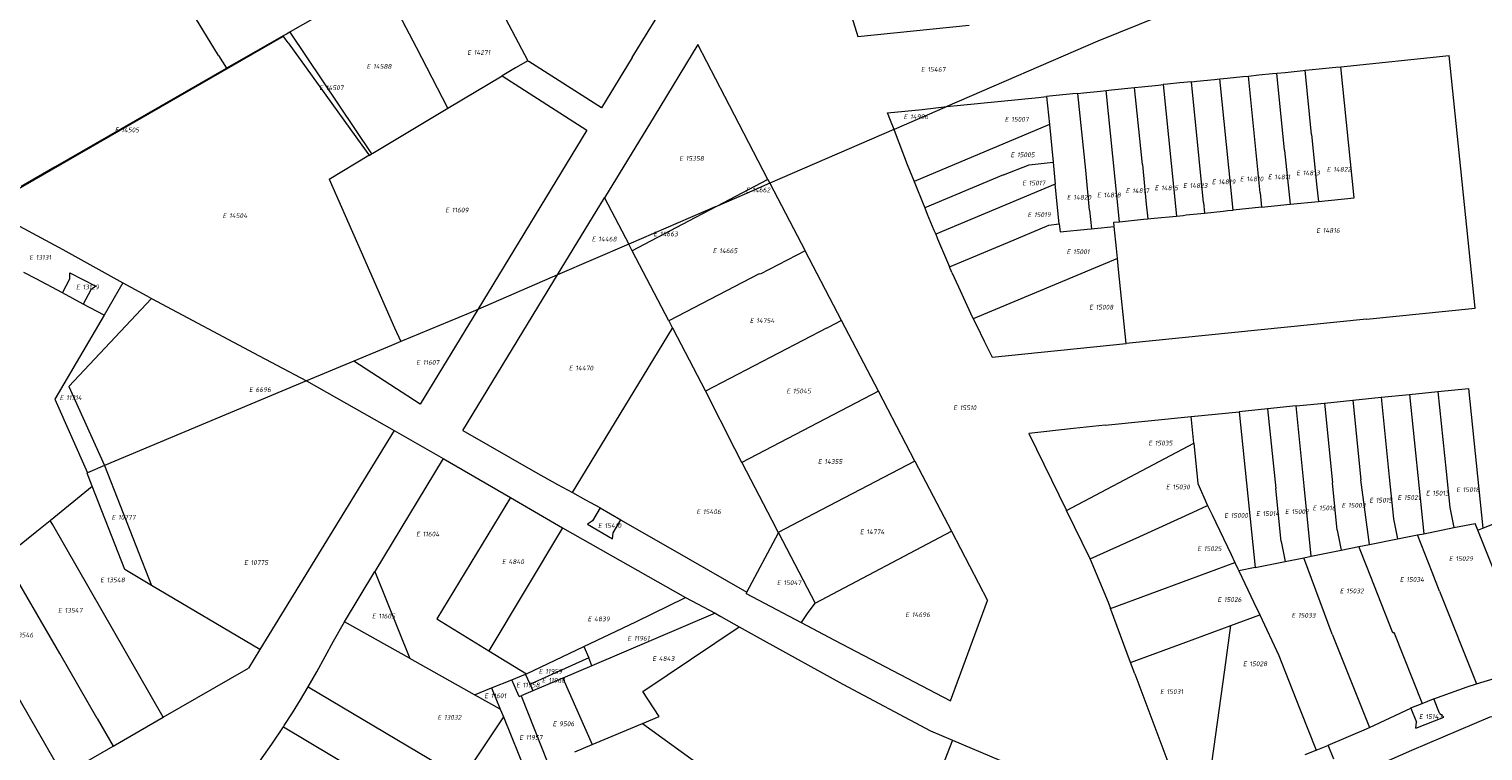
# Model space of a CAD drawing. Header units: metres. Extents: x 103584 to 105269, y 427126 to 429210.
# Tile 18 of 50: x 104460 to 104735, y 427415 to 427551. Entities that reach past the tile are written whole.
import ezdxf
from ezdxf.enums import TextEntityAlignment as Align

# ---------------------------------------------------------------- set-up
doc = ezdxf.new("R2010")
doc.units = ezdxf.units.M
doc.layers.add('B-WE-KG-GRENS_PERCEEL-G', color=1, linetype='Continuous', lineweight=18)
doc.layers.add('B-WE-KG-GRENS_PERCEEL-S', color=7, linetype='Continuous', lineweight=25)
doc.styles.add('NLCS-ISO', font='NLCS-ISO.ttf')

# ---------------------------------------------------------------- blocks, each defined once
blk = doc.blocks.new('SKG-PERCEELNUMMER-SO')
at = {"style": 'NLCS-ISO', "oblique": 10, "flags": 1}
for tag, p in [('GEMEENTECODE', (0, 2.55)), ('PERCEELGROOTTE', (0, -2.45))]:
    blk.add_attdef(tag, text='', height=1.8, dxfattribs=at).set_placement(p, align=Align.MIDDLE_CENTER)
at = {"style": 'NLCS-ISO', "oblique": 10}
blk.add_attdef('SECTIE', text='', height=1.8, dxfattribs=at).set_placement((-0.5, 0), align=Align.MIDDLE_RIGHT)
blk.add_attdef('PERCEELNUMMER', text='', height=1.8, dxfattribs=at).set_placement((0.5, 0), align=Align.MIDDLE_LEFT)

msp = doc.modelspace()

# ---------------------------------------------------------------- linework, layer by layer
at = {"layer": 'B-WE-KG-GRENS_PERCEEL-G', "flags": 128}
for points in [[(104495.99, 427546.195), (104490.23, 427555.593), (104482.733, 427567.693)], [(104526.705, 427560.495), (104509.518, 427550.654)], [(104539.279, 427536.208), (104533.344, 427547.687), (104526.84, 427560.225)], [(104613.521, 427560.148), (104616.747, 427549.77), (104637.781, 427551.924)], [(104685.863, 427558.545), (104662.079, 427548.9), (104633.551, 427536.527)], [(104574.143, 427545.787), (104581.508, 427557.817)], [(104550.213, 427553.189), (104554.39, 427545.194)], [(104508.793, 427550.239), (104508.428, 427550.03)], [(104509.44, 427550.609), (104508.793, 427550.239)], [(104509.518, 427550.654), (104509.44, 427550.609)], [(104509.44, 427550.609), (104524.891, 427527.603)], [(104452.024, 427517.443), (104473.485, 427529.824), (104508.257, 427549.809)], [(104507.713, 427549.62), (104501.703, 427546.179), (104497.484, 427543.757)], [(104508.194, 427549.896), (104507.713, 427549.62)], [(104508.428, 427550.03), (104508.194, 427549.896)], [(104508.257, 427549.809), (104508.194, 427549.896)], [(104508.31, 427549.734), (104508.257, 427549.809)], [(104509.13, 427548.593), (104508.31, 427549.734)], [(104509.13, 427548.593), (104523.027, 427529.256)], [(104586.507, 427548.243), (104578.288, 427534.686), (104568.912, 427519.321)], [(104599.776, 427522.785), (104591.619, 427538.435), (104586.507, 427548.243)], [(104495.99, 427546.195), (104497.484, 427543.757)], [(104554.395, 427545.184), (104552.104, 427543.826), (104549.529, 427542.339)], [(104554.39, 427545.194), (104554.601, 427545.059)], [(104554.39, 427545.194), (104554.395, 427545.184)], [(104568.331, 427536.294), (104554.601, 427545.059)], [(104574.143, 427545.787), (104568.331, 427536.294)], [(104708.029, 427544.066), (104728.497, 427546.182)], [(104712.885, 427496.379), (104733.397, 427498.46), (104728.497, 427546.182)], [(104497.403, 427543.711), (104465.119, 427525.179), (104458.656, 427521.412)], [(104497.484, 427543.757), (104497.403, 427543.711)], [(104539.279, 427536.208), (104549.529, 427542.339)], [(104549.529, 427542.339), (104565.581, 427532.091), (104544.949, 427498.219)], [(104685.161, 427541.761), (104686.545, 427541.923), (104689.521, 427542.203), (104690.535, 427542.303)], [(104690.535, 427542.303), (104692.513, 427542.498), (104695.113, 427542.791), (104695.905, 427542.861)], [(104692.006, 427527.798), (104690.535, 427542.303)], [(104695.905, 427542.861), (104697.485, 427543), (104700.866, 427543.371), (104701.268, 427543.411)], [(104697.381, 427528.316), (104695.905, 427542.861)], [(104701.268, 427543.411), (104703.896, 427543.669), (104707.088, 427543.99), (104708.029, 427544.066)], [(104702.5, 427531.263), (104701.268, 427543.411)], [(104710.557, 427519.304), (104708.029, 427544.066)], [(104658.33, 427539.029), (104659.4, 427539.144), (104662.6, 427539.43), (104663.694, 427539.569)], [(104663.694, 427539.569), (104664.695, 427539.696), (104669.054, 427540.129)], [(104666.208, 427514.788), (104663.694, 427539.569)], [(104669.054, 427540.129), (104670.368, 427540.259), (104673.539, 427540.578), (104674.426, 427540.687)], [(104670.528, 427525.601), (104669.054, 427540.129)], [(104679.788, 427541.228), (104677.61, 427540.994), (104675.249, 427540.789), (104674.426, 427540.687)], [(104674.426, 427540.687), (104676.944, 427515.862)], [(104679.788, 427541.228), (104680.778, 427541.334), (104684.141, 427541.641), (104685.161, 427541.761)], [(104681.264, 427526.684), (104679.788, 427541.228)], [(104687.676, 427516.985), (104685.161, 427541.761)], [(104622.347, 427535.335), (104628.927, 427536.009), (104633.551, 427536.527)], [(104633.551, 427536.527), (104633.185, 427536.368)], [(104633.551, 427536.527), (104636.168, 427536.82), (104650.916, 427538.272), (104652.411, 427538.432)], [(104658.33, 427539.029), (104657.398, 427538.928), (104652.94, 427538.489), (104652.411, 427538.432)], [(104652.411, 427538.432), (104652.942, 427533.13)], [(104659.802, 427524.519), (104658.33, 427539.029)], [(104525.103, 427527.73), (104539.279, 427536.208)], [(104622.916, 427533.932), (104622.347, 427535.335)], [(104623.592, 427532.208), (104622.916, 427533.932)], [(104633.185, 427536.368), (104623.592, 427532.208)], [(104623.582, 427532.204), (104600.157, 427522.044)], [(104623.592, 427532.208), (104623.582, 427532.204)], [(104623.592, 427532.208), (104623.648, 427532.064), (104626.075, 427525.617), (104627.392, 427522.408)], [(104652.942, 427533.13), (104627.392, 427522.408)], [(104652.942, 427533.13), (104653.654, 427526.031)], [(104702.5, 427531.263), (104703.504, 427521.326)], [(104523.027, 427529.256), (104524.364, 427527.396)], [(104697.381, 427528.316), (104697.364, 427528.256)], [(104697.364, 427528.256), (104698.41, 427518.073)], [(104516.862, 427522.801), (104524.382, 427527.369)], [(104524.364, 427527.396), (104524.372, 427527.384)], [(104524.372, 427527.384), (104524.382, 427527.369)], [(104524.382, 427527.369), (104524.416, 427527.319)], [(104524.416, 427527.319), (104524.891, 427527.603)], [(104524.891, 427527.603), (104525.103, 427527.73)], [(104644.285, 427523.652), (104649.149, 427525.56)], [(104649.149, 427525.56), (104653.654, 427526.031)], [(104653.654, 427526.031), (104654.068, 427521.901)], [(104670.528, 427525.601), (104671.261, 427518.097)], [(104682.061, 427518.389), (104681.264, 427526.684)], [(104692.752, 427520.271), (104692.006, 427527.798)], [(104516.862, 427522.801), (104522.936, 427509.09)], [(104599.776, 427522.785), (104590.037, 427517.668)], [(104599.776, 427522.785), (104600.157, 427522.044)], [(104644.285, 427523.652), (104629.391, 427517.402)], [(104660.52, 427516.993), (104659.802, 427524.519)], [(104600.157, 427522.044), (104595.717, 427520.118), (104590.037, 427517.668)], [(104600.157, 427522.044), (104606.804, 427509.316)], [(104627.392, 427522.408), (104627.675, 427521.72), (104628.963, 427518.454), (104629.391, 427517.402)], [(104654.068, 427521.901), (104631.462, 427512.414)], [(104654.822, 427514.375), (104654.068, 427521.901)], [(104692.752, 427520.271), (104693.025, 427517.527)], [(104703.504, 427521.326), (104703.778, 427518.617)], [(104560.036, 427504.727), (104568.919, 427519.307)], [(104568.912, 427519.321), (104568.919, 427519.307)], [(104568.919, 427519.307), (104573.498, 427510.534)], [(104589.799, 427517.565), (104573.498, 427510.534)], [(104590.037, 427517.668), (104584.783, 427514.907), (104574.142, 427509.3)], [(104590.037, 427517.668), (104589.799, 427517.565)], [(104629.391, 427517.402), (104629.88, 427516.2), (104631.137, 427513.186), (104631.462, 427512.414)], [(104671.261, 427518.097), (104671.548, 427515.326)], [(104682.061, 427518.389), (104682.26, 427516.424)], [(104693.025, 427517.527), (104687.676, 427516.985)], [(104693.025, 427517.527), (104698.41, 427518.073)], [(104698.41, 427518.073), (104703.778, 427518.617)], [(104703.778, 427518.617), (104710.557, 427519.304)], [(104454.23, 427516.148), (104466.571, 427509.519), (104477.897, 427503.257)], [(104660.52, 427516.993), (104660.885, 427513.456)], [(104665.109, 427514.678), (104666.208, 427514.788)], [(104665.187, 427513.911), (104665.109, 427514.678)], [(104666.208, 427514.788), (104670.712, 427515.241), (104671.548, 427515.326)], [(104671.548, 427515.326), (104672.766, 427515.451), (104676.944, 427515.862)], [(104676.944, 427515.862), (104678.234, 427515.989)], [(104678.234, 427515.989), (104678.779, 427516.064)], [(104678.779, 427516.064), (104682.26, 427516.424)], [(104682.26, 427516.424), (104685.777, 427516.787)], [(104685.777, 427516.787), (104686.687, 427516.885)], [(104686.687, 427516.885), (104687.676, 427516.985)], [(104631.462, 427512.414), (104631.837, 427511.521), (104633.49, 427507.558), (104634.059, 427506.29)], [(104645.075, 427510.871), (104652.851, 427514.156)], [(104652.851, 427514.156), (104654.822, 427514.375)], [(104654.822, 427514.375), (104654.975, 427512.853)], [(104654.975, 427512.853), (104660.077, 427513.387)], [(104660.077, 427513.387), (104660.885, 427513.456)], [(104660.885, 427513.456), (104661.461, 427513.505), (104665.187, 427513.911)], [(104665.806, 427507.845), (104665.617, 427509.714), (104665.187, 427513.911)], [(104522.936, 427509.09), (104529.243, 427494.751)], [(104573.462, 427510.518), (104560.036, 427504.727)], [(104573.498, 427510.534), (104573.462, 427510.518)], [(104574.142, 427509.3), (104573.498, 427510.534)], [(104581.042, 427496.078), (104574.142, 427509.3)], [(104606.804, 427509.316), (104598.311, 427504.884)], [(104613.671, 427496.155), (104606.804, 427509.316)], [(104634.059, 427506.29), (104645.075, 427510.871)], [(104634.537, 427505.223), (104634.059, 427506.29)], [(104665.806, 427507.845), (104638.578, 427496.445)], [(104667.461, 427491.772), (104666.021, 427505.729), (104665.806, 427507.845)], [(104466.489, 427501.336), (104461.523, 427503.984), (104459.212, 427505.197)], [(104466.489, 427501.336), (104467.891, 427504.009), (104467.891, 427505.14), (104472.775, 427502.58), (104471.826, 427501.942), (104470.417, 427499.242)], [(104542.158, 427475.366), (104560.036, 427504.727)], [(104560.036, 427504.727), (104544.949, 427498.219)], [(104598.13, 427504.962), (104581.042, 427496.078)], [(104598.311, 427504.884), (104598.13, 427504.962)], [(104634.537, 427505.223), (104635.764, 427502.474), (104637.019, 427499.737)], [(104470.417, 427499.242), (104466.489, 427501.336)], [(104477.897, 427503.257), (104474.334, 427497.154)], [(104477.897, 427503.257), (104482.394, 427500.771), (104483.288, 427500.293)], [(104483.288, 427500.293), (104467.702, 427483.65), (104474.456, 427468.714)], [(104474.334, 427497.154), (104470.417, 427499.242)], [(104483.288, 427500.293), (104503.619, 427489.434), (104512.567, 427484.739)], [(104544.949, 427498.219), (104534.041, 427480.311), (104521.526, 427488.46)], [(104544.949, 427498.219), (104543.167, 427497.45), (104530.397, 427492.145)], [(104637.019, 427499.737), (104638.07, 427497.48), (104638.578, 427496.445)], [(104474.334, 427497.154), (104465.06, 427481.27), (104471.237, 427467.343)], [(104581.042, 427496.078), (104581.108, 427495.951)], [(104581.108, 427495.951), (104581.758, 427494.663)], [(104613.671, 427496.155), (104611.13, 427494.826)], [(104620.661, 427482.759), (104613.671, 427496.155)], [(104638.578, 427496.445), (104639.166, 427495.245)], [(104712.885, 427496.379), (104667.461, 427491.772)], [(104529.243, 427494.751), (104530.397, 427492.145)], [(104562.825, 427463.638), (104581.758, 427494.663)], [(104581.758, 427494.663), (104581.843, 427494.494)], [(104581.843, 427494.494), (104587.936, 427482.885)], [(104610.987, 427494.729), (104588.003, 427482.752)], [(104610.987, 427494.729), (104611.13, 427494.826)], [(104639.166, 427495.245), (104640.65, 427492.216), (104642.167, 427489.204)], [(104528.657, 427491.422), (104521.526, 427488.46)], [(104530.397, 427492.145), (104528.657, 427491.422)], [(104642.167, 427489.204), (104667.461, 427491.772)], [(104521.526, 427488.46), (104512.567, 427484.739)], [(104512.567, 427484.739), (104474.456, 427468.714)], [(104512.567, 427484.739), (104529.177, 427475.318)], [(104587.936, 427482.885), (104588.003, 427482.752)], [(104588.003, 427482.752), (104593.471, 427471.975), (104594.788, 427469.379), (104594.82, 427469.319)], [(104620.661, 427482.759), (104594.82, 427469.319)], [(104627.529, 427469.583), (104622.438, 427479.353), (104620.661, 427482.759)], [(104710.277, 427481.078), (104715.639, 427481.623)], [(104715.639, 427481.623), (104721.002, 427482.168)], [(104715.639, 427481.623), (104717.17, 427466.547)], [(104721.002, 427482.168), (104726.364, 427482.712)], [(104721.002, 427482.168), (104723.674, 427455.856)], [(104726.364, 427482.712), (104732.143, 427483.299)], [(104726.364, 427482.712), (104727.895, 427467.633)], [(104732.143, 427483.299), (104734.835, 427456.888)], [(104679.711, 427477.974), (104688.817, 427478.899)], [(104694.18, 427479.444), (104688.817, 427478.899)], [(104688.817, 427478.899), (104691.803, 427449.486)], [(104699.542, 427479.988), (104694.18, 427479.444)], [(104694.18, 427479.444), (104695.71, 427464.378)], [(104699.542, 427479.988), (104704.906, 427480.533)], [(104701.072, 427464.924), (104699.542, 427479.988)], [(104704.906, 427480.533), (104710.277, 427481.078)], [(104704.906, 427480.533), (104706.432, 427465.47)], [(104710.277, 427481.078), (104711.806, 427466.018)], [(104663.504, 427476.329), (104657.527, 427475.697)], [(104663.504, 427476.329), (104679.711, 427477.974)], [(104680.227, 427472.966), (104679.711, 427477.974)], [(104529.177, 427475.318), (104503.791, 427433.97)], [(104529.177, 427475.318), (104538.412, 427470.08)], [(104542.158, 427475.366), (104555.834, 427467.5), (104560.025, 427465.129), (104562.825, 427463.638)], [(104657.527, 427475.697), (104649.038, 427474.804)], [(104649.038, 427474.804), (104656.162, 427460.264)], [(104656.162, 427460.264), (104680.227, 427472.966)], [(104680.227, 427472.966), (104681.012, 427465.342)], [(104474.456, 427468.714), (104471.237, 427467.343)], [(104474.456, 427468.714), (104483.329, 427446.06)], [(104538.412, 427470.08), (104525.519, 427448.744)], [(104538.412, 427470.08), (104551.12, 427462.716)], [(104594.82, 427469.319), (104600.515, 427458.415), (104600.53, 427458.386), (104601.73, 427456.088)], [(104627.529, 427469.583), (104609.739, 427460.286), (104601.73, 427456.088)], [(104627.529, 427469.583), (104634.422, 427456.352)], [(104471.237, 427467.343), (104471.142, 427467.302)], [(104472.109, 427464.817), (104471.142, 427467.302)], [(104681.012, 427465.342), (104682.826, 427461.204)], [(104707.34, 427456.52), (104706.432, 427465.47)], [(104713.427, 427453.808), (104711.806, 427466.018)], [(104717.17, 427466.547), (104717.985, 427458.653)], [(104727.895, 427467.633), (104728.633, 427460.795)], [(104464.135, 427458.373), (104472.109, 427464.817)], [(104478.238, 427449.068), (104472.109, 427464.817)], [(104551.12, 427462.716), (104537.216, 427439.746), (104547.052, 427433.726)], [(104551.12, 427462.716), (104560.94, 427456.938)], [(104562.825, 427463.638), (104565.327, 427462.256), (104567.989, 427460.804), (104568.059, 427460.763)], [(104696.741, 427454.396), (104695.71, 427464.378)], [(104702.416, 427451.607), (104701.072, 427464.924)], [(104568.059, 427460.763), (104566.604, 427458.264), (104565.677, 427457.666), (104570.423, 427454.876), (104570.501, 427455.995), (104571.959, 427458.471)], [(104568.059, 427460.763), (104571.959, 427458.471)], [(104660.642, 427451.121), (104656.162, 427460.264)], [(104670.01, 427455.334), (104680.107, 427459.902)], [(104680.107, 427459.902), (104682.826, 427461.204)], [(104682.826, 427461.204), (104683.688, 427459.392)], [(104728.633, 427460.795), (104729.391, 427456.999)], [(104734.835, 427456.888), (104745.07, 427460.977)], [(104455.483, 427451.382), (104461.625, 427456.345), (104464.135, 427458.373)], [(104464.637, 427457.5), (104464.135, 427458.373)], [(104485.52, 427421.182), (104464.637, 427457.5)], [(104560.94, 427456.938), (104547.052, 427433.726)], [(104560.94, 427456.938), (104584.223, 427443.792)], [(104571.959, 427458.471), (104572.053, 427458.416), (104584.71, 427451.182), (104595.778, 427444.808)], [(104683.688, 427459.392), (104687.282, 427451.938)], [(104717.985, 427458.653), (104718.72, 427454.866)], [(104723.674, 427455.856), (104729.391, 427456.999)], [(104729.391, 427456.999), (104733.402, 427457.8)], [(104733.542, 427457.448), (104733.402, 427457.8)], [(104733.912, 427456.519), (104733.542, 427457.448)], [(104733.912, 427456.519), (104734.835, 427456.888)], [(104595.778, 427444.808), (104601.763, 427456.024)], [(104601.73, 427456.088), (104601.763, 427456.024)], [(104601.763, 427456.024), (104608.707, 427442.73)], [(104608.707, 427442.73), (104634.422, 427456.352)], [(104634.422, 427456.352), (104641.267, 427443.215)], [(104660.642, 427451.121), (104670.01, 427455.334)], [(104696.741, 427454.396), (104697.487, 427450.622)], [(104707.34, 427456.52), (104708.081, 427452.739)], [(104713.427, 427453.808), (104718.72, 427454.866)], [(104718.72, 427454.866), (104722.509, 427455.623)], [(104722.509, 427455.623), (104723.674, 427455.856)], [(104725.267, 427448.577), (104722.509, 427455.623)], [(104741.144, 427438.369), (104733.912, 427456.519)], [(104465.982, 427433.218), (104455.483, 427451.382)], [(104687.282, 427451.938), (104687.986, 427450.426)], [(104701.003, 427451.325), (104702.416, 427451.607)], [(104702.416, 427451.607), (104708.081, 427452.739)], [(104708.081, 427452.739), (104711.417, 427453.406)], [(104711.417, 427453.406), (104713.427, 427453.808)], [(104712.982, 427449.461), (104711.417, 427453.406)], [(104483.329, 427446.06), (104478.238, 427449.068)], [(104519.766, 427439.225), (104525.519, 427448.744)], [(104525.519, 427448.744), (104532.127, 427432.29)], [(104660.642, 427451.121), (104660.683, 427451.038)], [(104660.683, 427451.038), (104664.044, 427442.949)], [(104679.47, 427447.287), (104687.986, 427450.426)], [(104687.986, 427450.426), (104688.553, 427449.21)], [(104688.553, 427449.21), (104688.716, 427448.869)], [(104691.803, 427449.486), (104688.716, 427448.869)], [(104688.716, 427448.869), (104691.58, 427442.871)], [(104691.803, 427449.486), (104697.487, 427450.622)], [(104697.487, 427450.622), (104701.003, 427451.325)], [(104706.363, 427436.891), (104701.003, 427451.325)], [(104715.605, 427442.735), (104712.982, 427449.461)], [(104503.791, 427433.97), (104483.329, 427446.06)], [(104664.506, 427441.707), (104679.47, 427447.287)], [(104726.674, 427444.99), (104725.267, 427448.577)], [(104564.999, 427434.554), (104574.842, 427439.225), (104584.223, 427443.792)], [(104584.223, 427443.792), (104589.788, 427440.819)], [(104595.639, 427444.548), (104595.778, 427444.808)], [(104595.639, 427444.548), (104606.024, 427439.093)], [(104634.268, 427424.259), (104641.267, 427443.215)], [(104726.674, 427444.99), (104733.649, 427427.477)], [(104466.567, 427410.251), (104466.552, 427410.278), (104457.122, 427426.718), (104449.303, 427440.358)], [(104589.788, 427440.819), (104566.521, 427430.925)], [(104589.788, 427440.819), (104590.883, 427440.234), (104594.348, 427438.291)], [(104607.197, 427440.806), (104606.024, 427439.093)], [(104608.662, 427442.706), (104607.197, 427440.806)], [(104608.707, 427442.73), (104608.662, 427442.706)], [(104664.044, 427442.949), (104664.506, 427441.707)], [(104668.295, 427431.527), (104664.506, 427441.707)], [(104687.248, 427438.524), (104692.68, 427440.521)], [(104691.58, 427442.871), (104692.68, 427440.521)], [(104692.68, 427440.521), (104696.266, 427432.859)], [(104717.807, 427437.155), (104715.605, 427442.735)], [(104517.664, 427435.573), (104519.766, 427439.225)], [(104532.127, 427432.29), (104532.032, 427432.343), (104519.766, 427439.225)], [(104576.081, 427420.035), (104579.223, 427421.348), (104576.149, 427426.031), (104594.348, 427438.291)], [(104594.348, 427438.291), (104598.867, 427435.757), (104613.898, 427427.443), (104630.457, 427418.588), (104634.622, 427416.845)], [(104606.024, 427439.093), (104612.34, 427435.776)], [(104678.729, 427435.391), (104687.248, 427438.524)], [(104686.075, 427430.163), (104687.248, 427438.524)], [(104512.936, 427426.943), (104514.567, 427429.789), (104516.144, 427432.666), (104517.664, 427435.573)], [(104612.34, 427435.776), (104634.268, 427424.259)], [(104668.295, 427431.527), (104678.729, 427435.391)], [(104706.363, 427436.891), (104713.405, 427419.252)], [(104717.807, 427437.155), (104718.002, 427437.232)], [(104718.002, 427437.232), (104723.388, 427423.787)], [(104473.07, 427420.955), (104465.982, 427433.218)], [(104503.791, 427433.97), (104501.651, 427430.484)], [(104544.332, 427425.442), (104532.127, 427432.29)], [(104547.052, 427433.726), (104554.127, 427429.395)], [(104554.127, 427429.395), (104564.999, 427434.554)], [(104565.909, 427432.384), (104555.735, 427427.825), (104554.824, 427427.412)], [(104564.999, 427434.554), (104565.909, 427432.384)], [(104566.521, 427430.925), (104565.909, 427432.384)], [(104696.266, 427432.859), (104698.151, 427428.177)], [(104485.52, 427421.182), (104501.651, 427430.484)], [(104553.956, 427429.326), (104554.127, 427429.395)], [(104566.521, 427430.925), (104561.026, 427428.589)], [(104669.087, 427429.398), (104668.295, 427431.527)], [(104669.087, 427429.398), (104676.071, 427410.721)], [(104683.301, 427410.262), (104686.075, 427430.163)], [(104508.396, 427419.633), (104509.95, 427422.044), (104511.464, 427424.481), (104512.936, 427426.943)], [(104512.936, 427426.943), (104542.053, 427409.609)], [(104544.332, 427425.442), (104547.542, 427426.737)], [(104547.542, 427426.737), (104551.358, 427428.277)], [(104547.542, 427426.737), (104549.181, 427422.721)], [(104551.358, 427428.277), (104553.956, 427429.326)], [(104552.274, 427426.256), (104551.358, 427428.277)], [(104554.824, 427427.412), (104553.956, 427429.326)], [(104554.824, 427427.412), (104555.379, 427426.188)], [(104561.026, 427428.589), (104555.379, 427426.188)], [(104561.026, 427428.589), (104566.534, 427416.043)], [(104698.151, 427428.177), (104700.349, 427422.579)], [(104725.551, 427424.649), (104731.878, 427426.935)], [(104731.878, 427426.935), (104733.649, 427427.477)], [(104733.649, 427427.477), (104739.27, 427429.197)], [(104549.181, 427422.721), (104544.332, 427425.442)], [(104552.802, 427425.092), (104552.274, 427426.256)], [(104552.802, 427425.092), (104553.15, 427425.24)], [(104555.379, 427426.188), (104553.15, 427425.24)], [(104553.15, 427425.24), (104558.156, 427412.54)], [(104723.388, 427423.787), (104725.506, 427424.633)], [(104725.506, 427424.633), (104725.551, 427424.649)], [(104726.623, 427421.987), (104725.551, 427424.649)], [(104476.084, 427415.74), (104485.52, 427421.182)], [(104549.782, 427421.249), (104542.762, 427410.696)], [(104549.181, 427422.721), (104549.426, 427422.121)], [(104549.426, 427422.121), (104549.782, 427421.249)], [(104549.782, 427421.249), (104554.04, 427410.819)], [(104694.186, 427404.096), (104697.495, 427404.736), (104704.289, 427407.419), (104721.435, 427414.966), (104736.245, 427421.24), (104745.939, 427423.074), (104747.194, 427423.186)], [(104700.349, 427422.579), (104703.36, 427414.975)], [(104713.405, 427419.252), (104721.223, 427422.919)], [(104721.223, 427422.919), (104721.256, 427422.934)], [(104721.223, 427422.919), (104722.28, 427420.25)], [(104721.256, 427422.934), (104723.364, 427423.777)], [(104722.188, 427419.116), (104727.471, 427421.227)], [(104723.364, 427423.777), (104723.388, 427423.787)], [(104726.623, 427421.987), (104727.471, 427421.227)], [(104473.07, 427420.955), (104476.084, 427415.74)], [(104503.759, 427412.86), (104506.014, 427416.101), (104508.224, 427419.374)], [(104508.224, 427419.374), (104508.396, 427419.633)], [(104508.224, 427419.374), (104536.997, 427402.185)], [(104566.534, 427416.043), (104576.081, 427420.035)], [(104576.081, 427420.035), (104597.284, 427404.64), (104608.062, 427396.816)], [(104705.636, 427415.883), (104712.881, 427419.006)], [(104712.881, 427419.006), (104713.405, 427419.252)], [(104722.188, 427419.116), (104722.28, 427420.25)], [(104466.567, 427410.251), (104476.084, 427415.74)], [(104563.267, 427414.677), (104566.534, 427416.043)], [(104634.622, 427416.845), (104631.76, 427409.417)], [(104634.622, 427416.845), (104643.737, 427413.029), (104653.724, 427409.658)], [(104703.36, 427414.975), (104705.575, 427415.857), (104705.636, 427415.883)], [(104706.679, 427413.257), (104705.636, 427415.883)], [(104701.284, 427414.149), (104703.36, 427414.975)]]:
    msp.add_lwpolyline(points, dxfattribs=at)

# ---------------------------------------------------------------- block references
at = {"layer": 'B-WE-KG-GRENS_PERCEEL-S', "xscale": 0.5, "yscale": 0.5, "zscale": 0.5}
for p, values in [((104543.932, 427546.749), {'PERCEELNUMMER': '14271', 'SECTIE': 'E'}), ((104524.924, 427544.118), {'PERCEELNUMMER': '14588', 'SECTIE': 'E'}), ((104629.664, 427543.551), {'PERCEELNUMMER': '15467', 'SECTIE': 'E'}), ((104515.98, 427540.085), {'PERCEELNUMMER': '14507', 'SECTIE': 'E'}), ((104626.383, 427534.614), {'PERCEELNUMMER': '14996', 'SECTIE': 'E'}), ((104645.494, 427534.132), {'PERCEELNUMMER': '15007', 'SECTIE': 'E'}), ((104477.346, 427532.128), {'PERCEELNUMMER': '14505', 'SECTIE': 'E'}), ((104584, 427526.738), {'PERCEELNUMMER': '15358', 'SECTIE': 'E'}), ((104646.587, 427527.423), {'PERCEELNUMMER': '15005', 'SECTIE': 'E'}), ((104684.606, 427522.316), {'PERCEELNUMMER': '14819', 'SECTIE': 'E'}), ((104689.927, 427522.861), {'PERCEELNUMMER': '14810', 'SECTIE': 'E'}), ((104695.195, 427523.25), {'PERCEELNUMMER': '14811', 'SECTIE': 'E'}), ((104700.568, 427524.003), {'PERCEELNUMMER': '14813', 'SECTIE': 'E'}), ((104706.324, 427524.671), {'PERCEELNUMMER': '14822', 'SECTIE': 'E'}), ((104596.569, 427520.786), {'PERCEELNUMMER': '14662', 'SECTIE': 'E'}), ((104648.796, 427522.087), {'PERCEELNUMMER': '15017', 'SECTIE': 'E'}), ((104662.927, 427519.832), {'PERCEELNUMMER': '14818', 'SECTIE': 'E'}), ((104668.333, 427520.629), {'PERCEELNUMMER': '14817', 'SECTIE': 'E'}), ((104673.81, 427521.174), {'PERCEELNUMMER': '14815', 'SECTIE': 'E'}), ((104679.182, 427521.615), {'PERCEELNUMMER': '14823', 'SECTIE': 'E'}), ((104539.795, 427516.981), {'PERCEELNUMMER': '11609', 'SECTIE': 'E'}), ((104657.221, 427519.401), {'PERCEELNUMMER': '14820', 'SECTIE': 'E'}), ((104497.725, 427515.925), {'PERCEELNUMMER': '14504', 'SECTIE': 'E'}), ((104649.8, 427516.123), {'PERCEELNUMMER': '15019', 'SECTIE': 'E'}), ((104567.465, 427511.507), {'PERCEELNUMMER': '14468', 'SECTIE': 'E'}), ((104579.108, 427512.482), {'PERCEELNUMMER': '14663', 'SECTIE': 'E'}), ((104704.337, 427513.131), {'PERCEELNUMMER': '14816', 'SECTIE': 'E'}), ((104590.322, 427509.292), {'PERCEELNUMMER': '14665', 'SECTIE': 'E'}), ((104657.18, 427509.106), {'PERCEELNUMMER': '15001', 'SECTIE': 'E'}), ((104461.18, 427508.046), {'PERCEELNUMMER': '13131', 'SECTIE': 'E'}), ((104470.027, 427502.454), {'PERCEELNUMMER': '13129', 'SECTIE': 'E'}), ((104661.431, 427498.644), {'PERCEELNUMMER': '15008', 'SECTIE': 'E'}), ((104597.321, 427496.113), {'PERCEELNUMMER': '14754', 'SECTIE': 'E'}), ((104534.321, 427488.206), {'PERCEELNUMMER': '11607', 'SECTIE': 'E'}), ((104563.131, 427487.139), {'PERCEELNUMMER': '14470', 'SECTIE': 'E'}), ((104466.939, 427481.544), {'PERCEELNUMMER': '11314', 'SECTIE': 'E'}), ((104502.714, 427483.078), {'PERCEELNUMMER': '6696', 'SECTIE': 'E'}), ((104604.254, 427482.811), {'PERCEELNUMMER': '15045', 'SECTIE': 'E'}), ((104635.753, 427479.639), {'PERCEELNUMMER': '15510', 'SECTIE': 'E'}), ((104672.604, 427472.965), {'PERCEELNUMMER': '15035', 'SECTIE': 'E'}), ((104610.179, 427469.488), {'PERCEELNUMMER': '14355', 'SECTIE': 'E'}), ((104675.947, 427464.684), {'PERCEELNUMMER': '15030', 'SECTIE': 'E'}), ((104714.355, 427462.181), {'PERCEELNUMMER': '15015', 'SECTIE': 'E'}), ((104719.687, 427462.687), {'PERCEELNUMMER': '15021', 'SECTIE': 'E'}), ((104725.046, 427463.506), {'PERCEELNUMMER': '15013', 'SECTIE': 'E'}), ((104730.782, 427464.172), {'PERCEELNUMMER': '15018', 'SECTIE': 'E'}), ((104587.245, 427460.005), {'PERCEELNUMMER': '15406', 'SECTIE': 'E'}), ((104686.946, 427459.297), {'PERCEELNUMMER': '15000', 'SECTIE': 'E'}), ((104692.968, 427459.664), {'PERCEELNUMMER': '15014', 'SECTIE': 'E'}), ((104698.441, 427460.036), {'PERCEELNUMMER': '15002', 'SECTIE': 'E'}), ((104703.662, 427460.714), {'PERCEELNUMMER': '15016', 'SECTIE': 'E'}), ((104709.135, 427461.221), {'PERCEELNUMMER': '15003', 'SECTIE': 'E'}), ((104476.748, 427458.944), {'PERCEELNUMMER': '10777', 'SECTIE': 'E'}), ((104568.654, 427457.38), {'PERCEELNUMMER': '15410', 'SECTIE': 'E'}), ((104534.277, 427455.775), {'PERCEELNUMMER': '11604', 'SECTIE': 'E'}), ((104618.119, 427456.207), {'PERCEELNUMMER': '14774', 'SECTIE': 'E'}), ((104681.885, 427453.028), {'PERCEELNUMMER': '15025', 'SECTIE': 'E'}), ((104729.414, 427451.154), {'PERCEELNUMMER': '15029', 'SECTIE': 'E'}), ((104501.771, 427450.413), {'PERCEELNUMMER': '10775', 'SECTIE': 'E'}), ((104550.506, 427450.58), {'PERCEELNUMMER': '4840', 'SECTIE': 'E'}), ((104474.585, 427447.128), {'PERCEELNUMMER': '13548', 'SECTIE': 'E'}), ((104602.45, 427446.593), {'PERCEELNUMMER': '15047', 'SECTIE': 'E'}), ((104720.13, 427447.208), {'PERCEELNUMMER': '15034', 'SECTIE': 'E'}), ((104685.675, 427443.422), {'PERCEELNUMMER': '15026', 'SECTIE': 'E'}), ((104708.789, 427445.05), {'PERCEELNUMMER': '15032', 'SECTIE': 'E'}), ((104466.636, 427441.372), {'PERCEELNUMMER': '13547', 'SECTIE': 'E'}), ((104525.936, 427440.295), {'PERCEELNUMMER': '11605', 'SECTIE': 'E'}), ((104626.714, 427440.561), {'PERCEELNUMMER': '14696', 'SECTIE': 'E'}), ((104699.672, 427440.449), {'PERCEELNUMMER': '15033', 'SECTIE': 'E'}), ((104566.681, 427439.76), {'PERCEELNUMMER': '4839', 'SECTIE': 'E'}), ((104457.316, 427436.712), {'PERCEELNUMMER': '13546', 'SECTIE': 'E'}), ((104574.203, 427436.093), {'PERCEELNUMMER': '11961', 'SECTIE': 'E'}), ((104578.902, 427432.27), {'PERCEELNUMMER': '4843', 'SECTIE': 'E'}), ((104557.448, 427429.851), {'PERCEELNUMMER': '11959', 'SECTIE': 'E'}), ((104690.494, 427431.274), {'PERCEELNUMMER': '15028', 'SECTIE': 'E'}), ((104553.177, 427427.288), {'PERCEELNUMMER': '11958', 'SECTIE': 'E'}), ((104558.039, 427428.142), {'PERCEELNUMMER': '11960', 'SECTIE': 'E'}), ((104547.161, 427425.232), {'PERCEELNUMMER': '11601', 'SECTIE': 'E'}), ((104674.843, 427426.023), {'PERCEELNUMMER': '15031', 'SECTIE': 'E'}), ((104538.319, 427421.161), {'PERCEELNUMMER': '13032', 'SECTIE': 'E'}), ((104723.751, 427421.319), {'PERCEELNUMMER': '15147', 'SECTIE': 'E'}), ((104560.071, 427419.943), {'PERCEELNUMMER': '9506', 'SECTIE': 'E'}), ((104553.768, 427417.366), {'PERCEELNUMMER': '11957', 'SECTIE': 'E'})]:
    msp.add_blockref('SKG-PERCEELNUMMER-SO', p, dxfattribs=at).add_auto_attribs(values)

doc.saveas('drawing.dxf')
